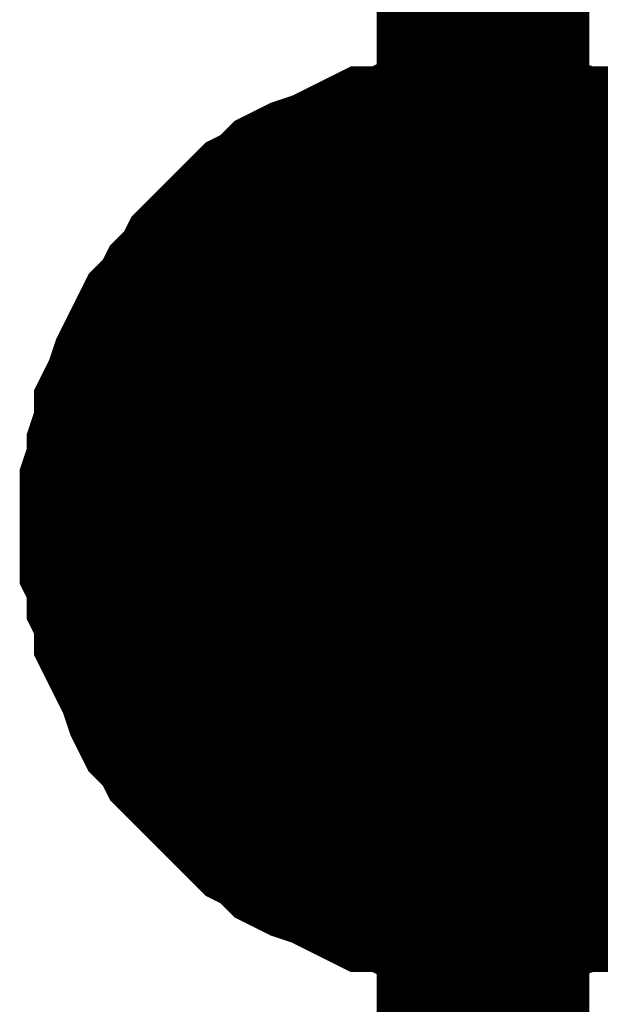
# Model space of a CAD drawing. Header units: inches. Extents: x 0 to 17, y 0 to 11.
# Tile 69 of 114: x 5.7245 to 5.7567, y 7.7229 to 7.7776. Entities that reach past the tile are written whole.
import ezdxf

# ---------------------------------------------------------------- set-up
doc = ezdxf.new("R2010")
doc.units = ezdxf.units.IN
doc.header["$MEASUREMENT"] = 0
doc.layers.add('Sheet', color=255, linetype='Continuous')

msp = doc.modelspace()

# ---------------------------------------------------------------- linework, layer by layer
at = {"layer": 'Sheet'}
for points in [[(5.750187, 7.84995, 0.0118, 0.0118, 0), (5.750187, 7.74964, 0.0118, 0.0118, 0), (5.750187, 7.649726, 0.0118, 0.0118, 0)], [(5.750187, 7.74964, 0.0118, 0.0118, 0), (6.15021, 7.74964, 0.0118, 0.0118, 0), (6.550233, 7.74964, 0.0118, 0.0118, 0), (6.550233, 7.84995, 0.0118, 0.0118, 0)], [(5.730364, 7.74964, 0.0118, 0.0118, 0), (5.730364, 7.750829, 0.0118, 0.0118, 0), (5.730364, 7.751622, 0.0118, 0.0118, 0), (5.73076, 7.752811, 0.0118, 0.0118, 0), (5.73076, 7.753604, 0.0118, 0.0118, 0), (5.731157, 7.754794, 0.0118, 0.0118, 0), (5.731157, 7.755587, 0.0118, 0.0118, 0), (5.731553, 7.75638, 0.0118, 0.0118, 0), (5.73195, 7.757569, 0.0118, 0.0118, 0), (5.732346, 7.758362, 0.0118, 0.0118, 0), (5.732743, 7.759155, 0.0118, 0.0118, 0), (5.733139, 7.759948, 0.0118, 0.0118, 0), (5.733932, 7.760741, 0.0118, 0.0118, 0), (5.734328, 7.761534, 0.0118, 0.0118, 0), (5.735121, 7.762327, 0.0118, 0.0118, 0), (5.735518, 7.76312, 0.0118, 0.0118, 0), (5.736311, 7.763913, 0.0118, 0.0118, 0), (5.737104, 7.764706, 0.0118, 0.0118, 0), (5.7375, 7.765102, 0.0118, 0.0118, 0), (5.738293, 7.765895, 0.0118, 0.0118, 0), (5.739086, 7.766292, 0.0118, 0.0118, 0), (5.739879, 7.767085, 0.0118, 0.0118, 0), (5.740672, 7.767481, 0.0118, 0.0118, 0), (5.741861, 7.767878, 0.0118, 0.0118, 0), (5.742654, 7.768274, 0.0118, 0.0118, 0), (5.743447, 7.768671, 0.0118, 0.0118, 0), (5.74424, 7.769067, 0.0118, 0.0118, 0), (5.745429, 7.769067, 0.0118, 0.0118, 0), (5.746222, 7.769464, 0.0118, 0.0118, 0), (5.747411, 7.769464, 0.0118, 0.0118, 0), (5.748204, 7.76986, 0.0118, 0.0118, 0), (5.748997, 7.76986, 0.0118, 0.0118, 0), (5.750187, 7.76986, 0.0118, 0.0118, 0)], [(5.730364, 7.74964, 0.0118, 0.0118, 0), (5.730364, 7.750829, 0.0118, 0.0118, 0), (5.730364, 7.751622, 0.0118, 0.0118, 0), (5.73076, 7.752811, 0.0118, 0.0118, 0), (5.73076, 7.753604, 0.0118, 0.0118, 0), (5.731157, 7.754794, 0.0118, 0.0118, 0), (5.731157, 7.755587, 0.0118, 0.0118, 0), (5.731553, 7.75638, 0.0118, 0.0118, 0), (5.73195, 7.757569, 0.0118, 0.0118, 0), (5.732346, 7.758362, 0.0118, 0.0118, 0), (5.732743, 7.759155, 0.0118, 0.0118, 0), (5.733139, 7.759948, 0.0118, 0.0118, 0), (5.733932, 7.760741, 0.0118, 0.0118, 0), (5.734328, 7.761534, 0.0118, 0.0118, 0), (5.735121, 7.762327, 0.0118, 0.0118, 0), (5.735518, 7.76312, 0.0118, 0.0118, 0), (5.736311, 7.763913, 0.0118, 0.0118, 0), (5.737104, 7.764706, 0.0118, 0.0118, 0), (5.7375, 7.765102, 0.0118, 0.0118, 0), (5.738293, 7.765895, 0.0118, 0.0118, 0), (5.739086, 7.766292, 0.0118, 0.0118, 0), (5.739879, 7.767085, 0.0118, 0.0118, 0), (5.740672, 7.767481, 0.0118, 0.0118, 0), (5.741861, 7.767878, 0.0118, 0.0118, 0), (5.742654, 7.768274, 0.0118, 0.0118, 0), (5.743447, 7.768671, 0.0118, 0.0118, 0), (5.74424, 7.769067, 0.0118, 0.0118, 0), (5.745429, 7.769067, 0.0118, 0.0118, 0), (5.746222, 7.769464, 0.0118, 0.0118, 0), (5.747411, 7.769464, 0.0118, 0.0118, 0), (5.748204, 7.76986, 0.0118, 0.0118, 0), (5.748997, 7.76986, 0.0118, 0.0118, 0), (5.750187, 7.76986, 0.0118, 0.0118, 0)], [(5.730364, 7.74964, 0.0118, 0.0118, 0), (5.730364, 7.750829, 0.0118, 0.0118, 0), (5.730364, 7.751622, 0.0118, 0.0118, 0), (5.73076, 7.752811, 0.0118, 0.0118, 0), (5.73076, 7.753604, 0.0118, 0.0118, 0), (5.731157, 7.754794, 0.0118, 0.0118, 0), (5.731157, 7.755587, 0.0118, 0.0118, 0), (5.731553, 7.75638, 0.0118, 0.0118, 0), (5.73195, 7.757569, 0.0118, 0.0118, 0), (5.732346, 7.758362, 0.0118, 0.0118, 0), (5.732743, 7.759155, 0.0118, 0.0118, 0), (5.733139, 7.759948, 0.0118, 0.0118, 0), (5.733932, 7.760741, 0.0118, 0.0118, 0), (5.734328, 7.761534, 0.0118, 0.0118, 0), (5.735121, 7.762327, 0.0118, 0.0118, 0), (5.735518, 7.76312, 0.0118, 0.0118, 0), (5.736311, 7.763913, 0.0118, 0.0118, 0), (5.737104, 7.764706, 0.0118, 0.0118, 0), (5.7375, 7.765102, 0.0118, 0.0118, 0), (5.738293, 7.765895, 0.0118, 0.0118, 0), (5.739086, 7.766292, 0.0118, 0.0118, 0), (5.739879, 7.767085, 0.0118, 0.0118, 0), (5.740672, 7.767481, 0.0118, 0.0118, 0), (5.741861, 7.767878, 0.0118, 0.0118, 0), (5.742654, 7.768274, 0.0118, 0.0118, 0), (5.743447, 7.768671, 0.0118, 0.0118, 0), (5.74424, 7.769067, 0.0118, 0.0118, 0), (5.745429, 7.769067, 0.0118, 0.0118, 0), (5.746222, 7.769464, 0.0118, 0.0118, 0), (5.747411, 7.769464, 0.0118, 0.0118, 0), (5.748204, 7.76986, 0.0118, 0.0118, 0), (5.748997, 7.76986, 0.0118, 0.0118, 0), (5.750187, 7.76986, 0.0118, 0.0118, 0)], [(5.730364, 7.74964, 0.0118, 0.0118, 0), (5.730364, 7.750829, 0.0118, 0.0118, 0), (5.730364, 7.751622, 0.0118, 0.0118, 0), (5.73076, 7.752811, 0.0118, 0.0118, 0), (5.73076, 7.753604, 0.0118, 0.0118, 0), (5.731157, 7.754794, 0.0118, 0.0118, 0), (5.731157, 7.755587, 0.0118, 0.0118, 0), (5.731553, 7.75638, 0.0118, 0.0118, 0), (5.73195, 7.757569, 0.0118, 0.0118, 0), (5.732346, 7.758362, 0.0118, 0.0118, 0), (5.732743, 7.759155, 0.0118, 0.0118, 0), (5.733139, 7.759948, 0.0118, 0.0118, 0), (5.733932, 7.760741, 0.0118, 0.0118, 0), (5.734328, 7.761534, 0.0118, 0.0118, 0), (5.735121, 7.762327, 0.0118, 0.0118, 0), (5.735518, 7.76312, 0.0118, 0.0118, 0), (5.736311, 7.763913, 0.0118, 0.0118, 0), (5.737104, 7.764706, 0.0118, 0.0118, 0), (5.7375, 7.765102, 0.0118, 0.0118, 0), (5.738293, 7.765895, 0.0118, 0.0118, 0), (5.739086, 7.766292, 0.0118, 0.0118, 0), (5.739879, 7.767085, 0.0118, 0.0118, 0), (5.740672, 7.767481, 0.0118, 0.0118, 0), (5.741861, 7.767878, 0.0118, 0.0118, 0), (5.742654, 7.768274, 0.0118, 0.0118, 0), (5.743447, 7.768671, 0.0118, 0.0118, 0), (5.74424, 7.769067, 0.0118, 0.0118, 0), (5.745429, 7.769067, 0.0118, 0.0118, 0), (5.746222, 7.769464, 0.0118, 0.0118, 0), (5.747411, 7.769464, 0.0118, 0.0118, 0), (5.748204, 7.76986, 0.0118, 0.0118, 0), (5.748997, 7.76986, 0.0118, 0.0118, 0), (5.750187, 7.76986, 0.0118, 0.0118, 0)], [(5.750187, 7.76986, 0.0118, 0.0118, 0), (5.750187, 7.76986, 0.0118, 0.0118, 0)], [(5.750187, 7.76986, 0.0118, 0.0118, 0), (5.751376, 7.76986, 0.0118, 0.0118, 0), (5.752169, 7.76986, 0.0118, 0.0118, 0), (5.753358, 7.769464, 0.0118, 0.0118, 0), (5.754151, 7.769464, 0.0118, 0.0118, 0), (5.75534, 7.769067, 0.0118, 0.0118, 0), (5.756133, 7.769067, 0.0118, 0.0118, 0), (5.756926, 7.768671, 0.0118, 0.0118, 0), (5.758116, 7.768274, 0.0118, 0.0118, 0), (5.758909, 7.767878, 0.0118, 0.0118, 0), (5.759701, 7.767481, 0.0118, 0.0118, 0), (5.760494, 7.767085, 0.0118, 0.0118, 0), (5.761287, 7.766292, 0.0118, 0.0118, 0), (5.76208, 7.765895, 0.0118, 0.0118, 0), (5.762873, 7.765102, 0.0118, 0.0118, 0)], [(5.750187, 7.76986, 0.0118, 0.0118, 0), (5.750187, 7.76986, 0.0118, 0.0118, 0)], [(5.750187, 7.76986, 0.0118, 0.0118, 0), (5.751376, 7.76986, 0.0118, 0.0118, 0), (5.752169, 7.76986, 0.0118, 0.0118, 0), (5.753358, 7.769464, 0.0118, 0.0118, 0), (5.754151, 7.769464, 0.0118, 0.0118, 0), (5.75534, 7.769067, 0.0118, 0.0118, 0), (5.756133, 7.769067, 0.0118, 0.0118, 0), (5.756926, 7.768671, 0.0118, 0.0118, 0), (5.758116, 7.768274, 0.0118, 0.0118, 0), (5.758909, 7.767878, 0.0118, 0.0118, 0), (5.759701, 7.767481, 0.0118, 0.0118, 0), (5.760494, 7.767085, 0.0118, 0.0118, 0), (5.761287, 7.766292, 0.0118, 0.0118, 0), (5.76208, 7.765895, 0.0118, 0.0118, 0), (5.762873, 7.765102, 0.0118, 0.0118, 0)], [(5.750187, 7.76986, 0.0118, 0.0118, 0), (5.750187, 7.76986, 0.0118, 0.0118, 0)], [(5.750187, 7.76986, 0.0118, 0.0118, 0), (5.751376, 7.76986, 0.0118, 0.0118, 0), (5.752169, 7.76986, 0.0118, 0.0118, 0), (5.753358, 7.769464, 0.0118, 0.0118, 0), (5.754151, 7.769464, 0.0118, 0.0118, 0), (5.75534, 7.769067, 0.0118, 0.0118, 0), (5.756133, 7.769067, 0.0118, 0.0118, 0), (5.756926, 7.768671, 0.0118, 0.0118, 0), (5.758116, 7.768274, 0.0118, 0.0118, 0), (5.758909, 7.767878, 0.0118, 0.0118, 0), (5.759701, 7.767481, 0.0118, 0.0118, 0), (5.760494, 7.767085, 0.0118, 0.0118, 0), (5.761287, 7.766292, 0.0118, 0.0118, 0), (5.76208, 7.765895, 0.0118, 0.0118, 0), (5.762873, 7.765102, 0.0118, 0.0118, 0)], [(5.750187, 7.76986, 0.0118, 0.0118, 0), (5.750187, 7.76986, 0.0118, 0.0118, 0)], [(5.750187, 7.76986, 0.0118, 0.0118, 0), (5.751376, 7.76986, 0.0118, 0.0118, 0), (5.752169, 7.76986, 0.0118, 0.0118, 0), (5.753358, 7.769464, 0.0118, 0.0118, 0), (5.754151, 7.769464, 0.0118, 0.0118, 0), (5.75534, 7.769067, 0.0118, 0.0118, 0), (5.756133, 7.769067, 0.0118, 0.0118, 0), (5.756926, 7.768671, 0.0118, 0.0118, 0), (5.758116, 7.768274, 0.0118, 0.0118, 0), (5.758909, 7.767878, 0.0118, 0.0118, 0), (5.759701, 7.767481, 0.0118, 0.0118, 0), (5.760494, 7.767085, 0.0118, 0.0118, 0), (5.761287, 7.766292, 0.0118, 0.0118, 0), (5.76208, 7.765895, 0.0118, 0.0118, 0), (5.762873, 7.765102, 0.0118, 0.0118, 0)], [(5.730364, 7.74964, 0.0039, 0.0039, 0), (5.730364, 7.750829, 0.0039, 0.0039, 0), (5.730364, 7.751622, 0.0039, 0.0039, 0), (5.73076, 7.752811, 0.0039, 0.0039, 0), (5.73076, 7.753604, 0.0039, 0.0039, 0), (5.731157, 7.754794, 0.0039, 0.0039, 0), (5.731157, 7.755587, 0.0039, 0.0039, 0), (5.731553, 7.75638, 0.0039, 0.0039, 0), (5.73195, 7.757569, 0.0039, 0.0039, 0), (5.732346, 7.758362, 0.0039, 0.0039, 0), (5.732743, 7.759155, 0.0039, 0.0039, 0), (5.733139, 7.759948, 0.0039, 0.0039, 0), (5.733932, 7.760741, 0.0039, 0.0039, 0), (5.734328, 7.761534, 0.0039, 0.0039, 0), (5.735121, 7.762327, 0.0039, 0.0039, 0), (5.735518, 7.76312, 0.0039, 0.0039, 0), (5.736311, 7.763913, 0.0039, 0.0039, 0), (5.737104, 7.764706, 0.0039, 0.0039, 0), (5.7375, 7.765102, 0.0039, 0.0039, 0), (5.738293, 7.765895, 0.0039, 0.0039, 0), (5.739086, 7.766292, 0.0039, 0.0039, 0), (5.739879, 7.767085, 0.0039, 0.0039, 0), (5.740672, 7.767481, 0.0039, 0.0039, 0), (5.741861, 7.767878, 0.0039, 0.0039, 0), (5.742654, 7.768274, 0.0039, 0.0039, 0), (5.743447, 7.768671, 0.0039, 0.0039, 0), (5.74424, 7.769067, 0.0039, 0.0039, 0), (5.745429, 7.769067, 0.0039, 0.0039, 0), (5.746222, 7.769464, 0.0039, 0.0039, 0), (5.747411, 7.769464, 0.0039, 0.0039, 0), (5.748204, 7.76986, 0.0039, 0.0039, 0), (5.748997, 7.76986, 0.0039, 0.0039, 0), (5.750187, 7.76986, 0.0039, 0.0039, 0)], [(5.730364, 7.74964, 0.0039, 0.0039, 0), (5.730364, 7.750829, 0.0039, 0.0039, 0), (5.730364, 7.751622, 0.0039, 0.0039, 0), (5.73076, 7.752811, 0.0039, 0.0039, 0), (5.73076, 7.753604, 0.0039, 0.0039, 0), (5.731157, 7.754794, 0.0039, 0.0039, 0), (5.731157, 7.755587, 0.0039, 0.0039, 0), (5.731553, 7.75638, 0.0039, 0.0039, 0), (5.73195, 7.757569, 0.0039, 0.0039, 0), (5.732346, 7.758362, 0.0039, 0.0039, 0), (5.732743, 7.759155, 0.0039, 0.0039, 0), (5.733139, 7.759948, 0.0039, 0.0039, 0), (5.733932, 7.760741, 0.0039, 0.0039, 0), (5.734328, 7.761534, 0.0039, 0.0039, 0), (5.735121, 7.762327, 0.0039, 0.0039, 0), (5.735518, 7.76312, 0.0039, 0.0039, 0), (5.736311, 7.763913, 0.0039, 0.0039, 0), (5.737104, 7.764706, 0.0039, 0.0039, 0), (5.7375, 7.765102, 0.0039, 0.0039, 0), (5.738293, 7.765895, 0.0039, 0.0039, 0), (5.739086, 7.766292, 0.0039, 0.0039, 0), (5.739879, 7.767085, 0.0039, 0.0039, 0), (5.740672, 7.767481, 0.0039, 0.0039, 0), (5.741861, 7.767878, 0.0039, 0.0039, 0), (5.742654, 7.768274, 0.0039, 0.0039, 0), (5.743447, 7.768671, 0.0039, 0.0039, 0), (5.74424, 7.769067, 0.0039, 0.0039, 0), (5.745429, 7.769067, 0.0039, 0.0039, 0), (5.746222, 7.769464, 0.0039, 0.0039, 0), (5.747411, 7.769464, 0.0039, 0.0039, 0), (5.748204, 7.76986, 0.0039, 0.0039, 0), (5.748997, 7.76986, 0.0039, 0.0039, 0), (5.750187, 7.76986, 0.0039, 0.0039, 0)], [(5.730364, 7.74964, 0.0039, 0.0039, 0), (5.730364, 7.750829, 0.0039, 0.0039, 0), (5.730364, 7.751622, 0.0039, 0.0039, 0), (5.73076, 7.752811, 0.0039, 0.0039, 0), (5.73076, 7.753604, 0.0039, 0.0039, 0), (5.731157, 7.754794, 0.0039, 0.0039, 0), (5.731157, 7.755587, 0.0039, 0.0039, 0), (5.731553, 7.75638, 0.0039, 0.0039, 0), (5.73195, 7.757569, 0.0039, 0.0039, 0), (5.732346, 7.758362, 0.0039, 0.0039, 0), (5.732743, 7.759155, 0.0039, 0.0039, 0), (5.733139, 7.759948, 0.0039, 0.0039, 0), (5.733932, 7.760741, 0.0039, 0.0039, 0), (5.734328, 7.761534, 0.0039, 0.0039, 0), (5.735121, 7.762327, 0.0039, 0.0039, 0), (5.735518, 7.76312, 0.0039, 0.0039, 0), (5.736311, 7.763913, 0.0039, 0.0039, 0), (5.737104, 7.764706, 0.0039, 0.0039, 0), (5.7375, 7.765102, 0.0039, 0.0039, 0), (5.738293, 7.765895, 0.0039, 0.0039, 0), (5.739086, 7.766292, 0.0039, 0.0039, 0), (5.739879, 7.767085, 0.0039, 0.0039, 0), (5.740672, 7.767481, 0.0039, 0.0039, 0), (5.741861, 7.767878, 0.0039, 0.0039, 0), (5.742654, 7.768274, 0.0039, 0.0039, 0), (5.743447, 7.768671, 0.0039, 0.0039, 0), (5.74424, 7.769067, 0.0039, 0.0039, 0), (5.745429, 7.769067, 0.0039, 0.0039, 0), (5.746222, 7.769464, 0.0039, 0.0039, 0), (5.747411, 7.769464, 0.0039, 0.0039, 0), (5.748204, 7.76986, 0.0039, 0.0039, 0), (5.748997, 7.76986, 0.0039, 0.0039, 0), (5.750187, 7.76986, 0.0039, 0.0039, 0)], [(5.730364, 7.74964, 0.0039, 0.0039, 0), (5.730364, 7.750829, 0.0039, 0.0039, 0), (5.730364, 7.751622, 0.0039, 0.0039, 0), (5.73076, 7.752811, 0.0039, 0.0039, 0), (5.73076, 7.753604, 0.0039, 0.0039, 0), (5.731157, 7.754794, 0.0039, 0.0039, 0), (5.731157, 7.755587, 0.0039, 0.0039, 0), (5.731553, 7.75638, 0.0039, 0.0039, 0), (5.73195, 7.757569, 0.0039, 0.0039, 0), (5.732346, 7.758362, 0.0039, 0.0039, 0), (5.732743, 7.759155, 0.0039, 0.0039, 0), (5.733139, 7.759948, 0.0039, 0.0039, 0), (5.733932, 7.760741, 0.0039, 0.0039, 0), (5.734328, 7.761534, 0.0039, 0.0039, 0), (5.735121, 7.762327, 0.0039, 0.0039, 0), (5.735518, 7.76312, 0.0039, 0.0039, 0), (5.736311, 7.763913, 0.0039, 0.0039, 0), (5.737104, 7.764706, 0.0039, 0.0039, 0), (5.7375, 7.765102, 0.0039, 0.0039, 0), (5.738293, 7.765895, 0.0039, 0.0039, 0), (5.739086, 7.766292, 0.0039, 0.0039, 0), (5.739879, 7.767085, 0.0039, 0.0039, 0), (5.740672, 7.767481, 0.0039, 0.0039, 0), (5.741861, 7.767878, 0.0039, 0.0039, 0), (5.742654, 7.768274, 0.0039, 0.0039, 0), (5.743447, 7.768671, 0.0039, 0.0039, 0), (5.74424, 7.769067, 0.0039, 0.0039, 0), (5.745429, 7.769067, 0.0039, 0.0039, 0), (5.746222, 7.769464, 0.0039, 0.0039, 0), (5.747411, 7.769464, 0.0039, 0.0039, 0), (5.748204, 7.76986, 0.0039, 0.0039, 0), (5.748997, 7.76986, 0.0039, 0.0039, 0), (5.750187, 7.76986, 0.0039, 0.0039, 0)], [(5.750187, 7.76986, 0.0039, 0.0039, 0), (5.750187, 7.76986, 0.0039, 0.0039, 0)], [(5.750187, 7.76986, 0.0039, 0.0039, 0), (5.751376, 7.76986, 0.0039, 0.0039, 0), (5.752169, 7.76986, 0.0039, 0.0039, 0), (5.753358, 7.769464, 0.0039, 0.0039, 0), (5.754151, 7.769464, 0.0039, 0.0039, 0), (5.75534, 7.769067, 0.0039, 0.0039, 0), (5.756133, 7.769067, 0.0039, 0.0039, 0), (5.756926, 7.768671, 0.0039, 0.0039, 0), (5.758116, 7.768274, 0.0039, 0.0039, 0), (5.758909, 7.767878, 0.0039, 0.0039, 0)], [(5.750187, 7.76986, 0.0039, 0.0039, 0), (5.750187, 7.76986, 0.0039, 0.0039, 0)], [(5.750187, 7.76986, 0.0039, 0.0039, 0), (5.751376, 7.76986, 0.0039, 0.0039, 0), (5.752169, 7.76986, 0.0039, 0.0039, 0), (5.753358, 7.769464, 0.0039, 0.0039, 0), (5.754151, 7.769464, 0.0039, 0.0039, 0), (5.75534, 7.769067, 0.0039, 0.0039, 0), (5.756133, 7.769067, 0.0039, 0.0039, 0), (5.756926, 7.768671, 0.0039, 0.0039, 0), (5.758116, 7.768274, 0.0039, 0.0039, 0), (5.758909, 7.767878, 0.0039, 0.0039, 0)], [(5.750187, 7.76986, 0.0039, 0.0039, 0), (5.750187, 7.76986, 0.0039, 0.0039, 0)], [(5.750187, 7.76986, 0.0039, 0.0039, 0), (5.751376, 7.76986, 0.0039, 0.0039, 0), (5.752169, 7.76986, 0.0039, 0.0039, 0), (5.753358, 7.769464, 0.0039, 0.0039, 0), (5.754151, 7.769464, 0.0039, 0.0039, 0), (5.75534, 7.769067, 0.0039, 0.0039, 0), (5.756133, 7.769067, 0.0039, 0.0039, 0), (5.756926, 7.768671, 0.0039, 0.0039, 0), (5.758116, 7.768274, 0.0039, 0.0039, 0), (5.758909, 7.767878, 0.0039, 0.0039, 0)], [(5.750187, 7.76986, 0.0039, 0.0039, 0), (5.750187, 7.76986, 0.0039, 0.0039, 0)], [(5.750187, 7.76986, 0.0039, 0.0039, 0), (5.751376, 7.76986, 0.0039, 0.0039, 0), (5.752169, 7.76986, 0.0039, 0.0039, 0), (5.753358, 7.769464, 0.0039, 0.0039, 0), (5.754151, 7.769464, 0.0039, 0.0039, 0), (5.75534, 7.769067, 0.0039, 0.0039, 0), (5.756133, 7.769067, 0.0039, 0.0039, 0), (5.756926, 7.768671, 0.0039, 0.0039, 0), (5.758116, 7.768274, 0.0039, 0.0039, 0), (5.758909, 7.767878, 0.0039, 0.0039, 0)], [(5.750187, 7.729815, 0.0118, 0.0118, 0), (5.748997, 7.729815, 0.0118, 0.0118, 0), (5.748204, 7.729815, 0.0118, 0.0118, 0), (5.747411, 7.730212, 0.0118, 0.0118, 0), (5.746222, 7.730212, 0.0118, 0.0118, 0), (5.745429, 7.730608, 0.0118, 0.0118, 0), (5.74424, 7.730608, 0.0118, 0.0118, 0), (5.743447, 7.731005, 0.0118, 0.0118, 0), (5.742654, 7.731401, 0.0118, 0.0118, 0), (5.741861, 7.731798, 0.0118, 0.0118, 0), (5.740672, 7.732194, 0.0118, 0.0118, 0), (5.739879, 7.732591, 0.0118, 0.0118, 0), (5.739086, 7.733384, 0.0118, 0.0118, 0), (5.738293, 7.73378, 0.0118, 0.0118, 0), (5.7375, 7.734573, 0.0118, 0.0118, 0), (5.737104, 7.73497, 0.0118, 0.0118, 0), (5.736311, 7.735763, 0.0118, 0.0118, 0), (5.735518, 7.736556, 0.0118, 0.0118, 0), (5.735121, 7.736952, 0.0118, 0.0118, 0), (5.734328, 7.737745, 0.0118, 0.0118, 0), (5.733932, 7.738538, 0.0118, 0.0118, 0), (5.733139, 7.739331, 0.0118, 0.0118, 0), (5.732743, 7.740124, 0.0118, 0.0118, 0), (5.732346, 7.741313, 0.0118, 0.0118, 0), (5.73195, 7.742106, 0.0118, 0.0118, 0), (5.731553, 7.742899, 0.0118, 0.0118, 0), (5.731157, 7.743692, 0.0118, 0.0118, 0), (5.731157, 7.744882, 0.0118, 0.0118, 0), (5.73076, 7.745675, 0.0118, 0.0118, 0), (5.73076, 7.746864, 0.0118, 0.0118, 0), (5.730364, 7.747657, 0.0118, 0.0118, 0), (5.730364, 7.74845, 0.0118, 0.0118, 0), (5.730364, 7.74964, 0.0118, 0.0118, 0)], [(5.730364, 7.74964, 0.0118, 0.0118, 0), (5.730364, 7.74964, 0.0118, 0.0118, 0)], [(5.750187, 7.729815, 0.0118, 0.0118, 0), (5.748997, 7.729815, 0.0118, 0.0118, 0), (5.748204, 7.729815, 0.0118, 0.0118, 0), (5.747411, 7.730212, 0.0118, 0.0118, 0), (5.746222, 7.730212, 0.0118, 0.0118, 0), (5.745429, 7.730608, 0.0118, 0.0118, 0), (5.74424, 7.730608, 0.0118, 0.0118, 0), (5.743447, 7.731005, 0.0118, 0.0118, 0), (5.742654, 7.731401, 0.0118, 0.0118, 0), (5.741861, 7.731798, 0.0118, 0.0118, 0), (5.740672, 7.732194, 0.0118, 0.0118, 0), (5.739879, 7.732591, 0.0118, 0.0118, 0), (5.739086, 7.733384, 0.0118, 0.0118, 0), (5.738293, 7.73378, 0.0118, 0.0118, 0), (5.7375, 7.734573, 0.0118, 0.0118, 0), (5.737104, 7.73497, 0.0118, 0.0118, 0), (5.736311, 7.735763, 0.0118, 0.0118, 0), (5.735518, 7.736556, 0.0118, 0.0118, 0), (5.735121, 7.736952, 0.0118, 0.0118, 0), (5.734328, 7.737745, 0.0118, 0.0118, 0), (5.733932, 7.738538, 0.0118, 0.0118, 0), (5.733139, 7.739331, 0.0118, 0.0118, 0), (5.732743, 7.740124, 0.0118, 0.0118, 0), (5.732346, 7.741313, 0.0118, 0.0118, 0), (5.73195, 7.742106, 0.0118, 0.0118, 0), (5.731553, 7.742899, 0.0118, 0.0118, 0), (5.731157, 7.743692, 0.0118, 0.0118, 0), (5.731157, 7.744882, 0.0118, 0.0118, 0), (5.73076, 7.745675, 0.0118, 0.0118, 0), (5.73076, 7.746864, 0.0118, 0.0118, 0), (5.730364, 7.747657, 0.0118, 0.0118, 0), (5.730364, 7.74845, 0.0118, 0.0118, 0), (5.730364, 7.74964, 0.0118, 0.0118, 0)], [(5.730364, 7.74964, 0.0118, 0.0118, 0), (5.730364, 7.74964, 0.0118, 0.0118, 0)], [(5.750187, 7.729815, 0.0118, 0.0118, 0), (5.748997, 7.729815, 0.0118, 0.0118, 0), (5.748204, 7.729815, 0.0118, 0.0118, 0), (5.747411, 7.730212, 0.0118, 0.0118, 0), (5.746222, 7.730212, 0.0118, 0.0118, 0), (5.745429, 7.730608, 0.0118, 0.0118, 0), (5.74424, 7.730608, 0.0118, 0.0118, 0), (5.743447, 7.731005, 0.0118, 0.0118, 0), (5.742654, 7.731401, 0.0118, 0.0118, 0), (5.741861, 7.731798, 0.0118, 0.0118, 0), (5.740672, 7.732194, 0.0118, 0.0118, 0), (5.739879, 7.732591, 0.0118, 0.0118, 0), (5.739086, 7.733384, 0.0118, 0.0118, 0), (5.738293, 7.73378, 0.0118, 0.0118, 0), (5.7375, 7.734573, 0.0118, 0.0118, 0), (5.737104, 7.73497, 0.0118, 0.0118, 0), (5.736311, 7.735763, 0.0118, 0.0118, 0), (5.735518, 7.736556, 0.0118, 0.0118, 0), (5.735121, 7.736952, 0.0118, 0.0118, 0), (5.734328, 7.737745, 0.0118, 0.0118, 0), (5.733932, 7.738538, 0.0118, 0.0118, 0), (5.733139, 7.739331, 0.0118, 0.0118, 0), (5.732743, 7.740124, 0.0118, 0.0118, 0), (5.732346, 7.741313, 0.0118, 0.0118, 0), (5.73195, 7.742106, 0.0118, 0.0118, 0), (5.731553, 7.742899, 0.0118, 0.0118, 0), (5.731157, 7.743692, 0.0118, 0.0118, 0), (5.731157, 7.744882, 0.0118, 0.0118, 0), (5.73076, 7.745675, 0.0118, 0.0118, 0), (5.73076, 7.746864, 0.0118, 0.0118, 0), (5.730364, 7.747657, 0.0118, 0.0118, 0), (5.730364, 7.74845, 0.0118, 0.0118, 0), (5.730364, 7.74964, 0.0118, 0.0118, 0)], [(5.730364, 7.74964, 0.0118, 0.0118, 0), (5.730364, 7.74964, 0.0118, 0.0118, 0)], [(5.750187, 7.729815, 0.0118, 0.0118, 0), (5.748997, 7.729815, 0.0118, 0.0118, 0), (5.748204, 7.729815, 0.0118, 0.0118, 0), (5.747411, 7.730212, 0.0118, 0.0118, 0), (5.746222, 7.730212, 0.0118, 0.0118, 0), (5.745429, 7.730608, 0.0118, 0.0118, 0), (5.74424, 7.730608, 0.0118, 0.0118, 0), (5.743447, 7.731005, 0.0118, 0.0118, 0), (5.742654, 7.731401, 0.0118, 0.0118, 0), (5.741861, 7.731798, 0.0118, 0.0118, 0), (5.740672, 7.732194, 0.0118, 0.0118, 0), (5.739879, 7.732591, 0.0118, 0.0118, 0), (5.739086, 7.733384, 0.0118, 0.0118, 0), (5.738293, 7.73378, 0.0118, 0.0118, 0), (5.7375, 7.734573, 0.0118, 0.0118, 0), (5.737104, 7.73497, 0.0118, 0.0118, 0), (5.736311, 7.735763, 0.0118, 0.0118, 0), (5.735518, 7.736556, 0.0118, 0.0118, 0), (5.735121, 7.736952, 0.0118, 0.0118, 0), (5.734328, 7.737745, 0.0118, 0.0118, 0), (5.733932, 7.738538, 0.0118, 0.0118, 0), (5.733139, 7.739331, 0.0118, 0.0118, 0), (5.732743, 7.740124, 0.0118, 0.0118, 0), (5.732346, 7.741313, 0.0118, 0.0118, 0), (5.73195, 7.742106, 0.0118, 0.0118, 0), (5.731553, 7.742899, 0.0118, 0.0118, 0), (5.731157, 7.743692, 0.0118, 0.0118, 0), (5.731157, 7.744882, 0.0118, 0.0118, 0), (5.73076, 7.745675, 0.0118, 0.0118, 0), (5.73076, 7.746864, 0.0118, 0.0118, 0), (5.730364, 7.747657, 0.0118, 0.0118, 0), (5.730364, 7.74845, 0.0118, 0.0118, 0), (5.730364, 7.74964, 0.0118, 0.0118, 0)], [(5.730364, 7.74964, 0.0118, 0.0118, 0), (5.730364, 7.74964, 0.0118, 0.0118, 0)], [(5.750187, 7.729815, 0.0039, 0.0039, 0), (5.748997, 7.729815, 0.0039, 0.0039, 0), (5.748204, 7.729815, 0.0039, 0.0039, 0), (5.747411, 7.730212, 0.0039, 0.0039, 0), (5.746222, 7.730212, 0.0039, 0.0039, 0), (5.745429, 7.730608, 0.0039, 0.0039, 0), (5.74424, 7.730608, 0.0039, 0.0039, 0), (5.743447, 7.731005, 0.0039, 0.0039, 0), (5.742654, 7.731401, 0.0039, 0.0039, 0), (5.741861, 7.731798, 0.0039, 0.0039, 0), (5.740672, 7.732194, 0.0039, 0.0039, 0), (5.739879, 7.732591, 0.0039, 0.0039, 0), (5.739086, 7.733384, 0.0039, 0.0039, 0), (5.738293, 7.73378, 0.0039, 0.0039, 0), (5.7375, 7.734573, 0.0039, 0.0039, 0), (5.737104, 7.73497, 0.0039, 0.0039, 0), (5.736311, 7.735763, 0.0039, 0.0039, 0), (5.735518, 7.736556, 0.0039, 0.0039, 0), (5.735121, 7.736952, 0.0039, 0.0039, 0), (5.734328, 7.737745, 0.0039, 0.0039, 0), (5.733932, 7.738538, 0.0039, 0.0039, 0), (5.733139, 7.739331, 0.0039, 0.0039, 0), (5.732743, 7.740124, 0.0039, 0.0039, 0), (5.732346, 7.741313, 0.0039, 0.0039, 0), (5.73195, 7.742106, 0.0039, 0.0039, 0), (5.731553, 7.742899, 0.0039, 0.0039, 0), (5.731157, 7.743692, 0.0039, 0.0039, 0), (5.731157, 7.744882, 0.0039, 0.0039, 0), (5.73076, 7.745675, 0.0039, 0.0039, 0), (5.73076, 7.746864, 0.0039, 0.0039, 0), (5.730364, 7.747657, 0.0039, 0.0039, 0), (5.730364, 7.74845, 0.0039, 0.0039, 0), (5.730364, 7.74964, 0.0039, 0.0039, 0)], [(5.730364, 7.74964, 0.0039, 0.0039, 0), (5.730364, 7.74964, 0.0039, 0.0039, 0)], [(5.750187, 7.729815, 0.0039, 0.0039, 0), (5.748997, 7.729815, 0.0039, 0.0039, 0), (5.748204, 7.729815, 0.0039, 0.0039, 0), (5.747411, 7.730212, 0.0039, 0.0039, 0), (5.746222, 7.730212, 0.0039, 0.0039, 0), (5.745429, 7.730608, 0.0039, 0.0039, 0), (5.74424, 7.730608, 0.0039, 0.0039, 0), (5.743447, 7.731005, 0.0039, 0.0039, 0), (5.742654, 7.731401, 0.0039, 0.0039, 0), (5.741861, 7.731798, 0.0039, 0.0039, 0), (5.740672, 7.732194, 0.0039, 0.0039, 0), (5.739879, 7.732591, 0.0039, 0.0039, 0), (5.739086, 7.733384, 0.0039, 0.0039, 0), (5.738293, 7.73378, 0.0039, 0.0039, 0), (5.7375, 7.734573, 0.0039, 0.0039, 0), (5.737104, 7.73497, 0.0039, 0.0039, 0), (5.736311, 7.735763, 0.0039, 0.0039, 0), (5.735518, 7.736556, 0.0039, 0.0039, 0), (5.735121, 7.736952, 0.0039, 0.0039, 0), (5.734328, 7.737745, 0.0039, 0.0039, 0), (5.733932, 7.738538, 0.0039, 0.0039, 0), (5.733139, 7.739331, 0.0039, 0.0039, 0), (5.732743, 7.740124, 0.0039, 0.0039, 0), (5.732346, 7.741313, 0.0039, 0.0039, 0), (5.73195, 7.742106, 0.0039, 0.0039, 0), (5.731553, 7.742899, 0.0039, 0.0039, 0), (5.731157, 7.743692, 0.0039, 0.0039, 0), (5.731157, 7.744882, 0.0039, 0.0039, 0), (5.73076, 7.745675, 0.0039, 0.0039, 0), (5.73076, 7.746864, 0.0039, 0.0039, 0), (5.730364, 7.747657, 0.0039, 0.0039, 0), (5.730364, 7.74845, 0.0039, 0.0039, 0), (5.730364, 7.74964, 0.0039, 0.0039, 0)], [(5.730364, 7.74964, 0.0039, 0.0039, 0), (5.730364, 7.74964, 0.0039, 0.0039, 0)], [(5.750187, 7.729815, 0.0039, 0.0039, 0), (5.748997, 7.729815, 0.0039, 0.0039, 0), (5.748204, 7.729815, 0.0039, 0.0039, 0), (5.747411, 7.730212, 0.0039, 0.0039, 0), (5.746222, 7.730212, 0.0039, 0.0039, 0), (5.745429, 7.730608, 0.0039, 0.0039, 0), (5.74424, 7.730608, 0.0039, 0.0039, 0), (5.743447, 7.731005, 0.0039, 0.0039, 0), (5.742654, 7.731401, 0.0039, 0.0039, 0), (5.741861, 7.731798, 0.0039, 0.0039, 0), (5.740672, 7.732194, 0.0039, 0.0039, 0), (5.739879, 7.732591, 0.0039, 0.0039, 0), (5.739086, 7.733384, 0.0039, 0.0039, 0), (5.738293, 7.73378, 0.0039, 0.0039, 0), (5.7375, 7.734573, 0.0039, 0.0039, 0), (5.737104, 7.73497, 0.0039, 0.0039, 0), (5.736311, 7.735763, 0.0039, 0.0039, 0), (5.735518, 7.736556, 0.0039, 0.0039, 0), (5.735121, 7.736952, 0.0039, 0.0039, 0), (5.734328, 7.737745, 0.0039, 0.0039, 0), (5.733932, 7.738538, 0.0039, 0.0039, 0), (5.733139, 7.739331, 0.0039, 0.0039, 0), (5.732743, 7.740124, 0.0039, 0.0039, 0), (5.732346, 7.741313, 0.0039, 0.0039, 0), (5.73195, 7.742106, 0.0039, 0.0039, 0), (5.731553, 7.742899, 0.0039, 0.0039, 0), (5.731157, 7.743692, 0.0039, 0.0039, 0), (5.731157, 7.744882, 0.0039, 0.0039, 0), (5.73076, 7.745675, 0.0039, 0.0039, 0), (5.73076, 7.746864, 0.0039, 0.0039, 0), (5.730364, 7.747657, 0.0039, 0.0039, 0), (5.730364, 7.74845, 0.0039, 0.0039, 0), (5.730364, 7.74964, 0.0039, 0.0039, 0)], [(5.730364, 7.74964, 0.0039, 0.0039, 0), (5.730364, 7.74964, 0.0039, 0.0039, 0)], [(5.750187, 7.729815, 0.0039, 0.0039, 0), (5.748997, 7.729815, 0.0039, 0.0039, 0), (5.748204, 7.729815, 0.0039, 0.0039, 0), (5.747411, 7.730212, 0.0039, 0.0039, 0), (5.746222, 7.730212, 0.0039, 0.0039, 0), (5.745429, 7.730608, 0.0039, 0.0039, 0), (5.74424, 7.730608, 0.0039, 0.0039, 0), (5.743447, 7.731005, 0.0039, 0.0039, 0), (5.742654, 7.731401, 0.0039, 0.0039, 0), (5.741861, 7.731798, 0.0039, 0.0039, 0), (5.740672, 7.732194, 0.0039, 0.0039, 0), (5.739879, 7.732591, 0.0039, 0.0039, 0), (5.739086, 7.733384, 0.0039, 0.0039, 0), (5.738293, 7.73378, 0.0039, 0.0039, 0), (5.7375, 7.734573, 0.0039, 0.0039, 0), (5.737104, 7.73497, 0.0039, 0.0039, 0), (5.736311, 7.735763, 0.0039, 0.0039, 0), (5.735518, 7.736556, 0.0039, 0.0039, 0), (5.735121, 7.736952, 0.0039, 0.0039, 0), (5.734328, 7.737745, 0.0039, 0.0039, 0), (5.733932, 7.738538, 0.0039, 0.0039, 0), (5.733139, 7.739331, 0.0039, 0.0039, 0), (5.732743, 7.740124, 0.0039, 0.0039, 0), (5.732346, 7.741313, 0.0039, 0.0039, 0), (5.73195, 7.742106, 0.0039, 0.0039, 0), (5.731553, 7.742899, 0.0039, 0.0039, 0), (5.731157, 7.743692, 0.0039, 0.0039, 0), (5.731157, 7.744882, 0.0039, 0.0039, 0), (5.73076, 7.745675, 0.0039, 0.0039, 0), (5.73076, 7.746864, 0.0039, 0.0039, 0), (5.730364, 7.747657, 0.0039, 0.0039, 0), (5.730364, 7.74845, 0.0039, 0.0039, 0), (5.730364, 7.74964, 0.0039, 0.0039, 0)], [(5.730364, 7.74964, 0.0039, 0.0039, 0), (5.730364, 7.74964, 0.0039, 0.0039, 0)], [(5.762873, 7.734573, 0.0118, 0.0118, 0), (5.76208, 7.73378, 0.0118, 0.0118, 0), (5.761287, 7.733384, 0.0118, 0.0118, 0), (5.760494, 7.732591, 0.0118, 0.0118, 0), (5.759701, 7.732194, 0.0118, 0.0118, 0), (5.758909, 7.731798, 0.0118, 0.0118, 0), (5.758116, 7.731401, 0.0118, 0.0118, 0), (5.756926, 7.731005, 0.0118, 0.0118, 0), (5.756133, 7.730608, 0.0118, 0.0118, 0), (5.75534, 7.730608, 0.0118, 0.0118, 0), (5.754151, 7.730212, 0.0118, 0.0118, 0), (5.753358, 7.730212, 0.0118, 0.0118, 0), (5.752169, 7.729815, 0.0118, 0.0118, 0), (5.751376, 7.729815, 0.0118, 0.0118, 0), (5.750187, 7.729815, 0.0118, 0.0118, 0)], [(5.762873, 7.734573, 0.0118, 0.0118, 0), (5.76208, 7.73378, 0.0118, 0.0118, 0), (5.761287, 7.733384, 0.0118, 0.0118, 0), (5.760494, 7.732591, 0.0118, 0.0118, 0), (5.759701, 7.732194, 0.0118, 0.0118, 0), (5.758909, 7.731798, 0.0118, 0.0118, 0), (5.758116, 7.731401, 0.0118, 0.0118, 0), (5.756926, 7.731005, 0.0118, 0.0118, 0), (5.756133, 7.730608, 0.0118, 0.0118, 0), (5.75534, 7.730608, 0.0118, 0.0118, 0), (5.754151, 7.730212, 0.0118, 0.0118, 0), (5.753358, 7.730212, 0.0118, 0.0118, 0), (5.752169, 7.729815, 0.0118, 0.0118, 0), (5.751376, 7.729815, 0.0118, 0.0118, 0), (5.750187, 7.729815, 0.0118, 0.0118, 0)], [(5.762873, 7.734573, 0.0118, 0.0118, 0), (5.76208, 7.73378, 0.0118, 0.0118, 0), (5.761287, 7.733384, 0.0118, 0.0118, 0), (5.760494, 7.732591, 0.0118, 0.0118, 0), (5.759701, 7.732194, 0.0118, 0.0118, 0), (5.758909, 7.731798, 0.0118, 0.0118, 0), (5.758116, 7.731401, 0.0118, 0.0118, 0), (5.756926, 7.731005, 0.0118, 0.0118, 0), (5.756133, 7.730608, 0.0118, 0.0118, 0), (5.75534, 7.730608, 0.0118, 0.0118, 0), (5.754151, 7.730212, 0.0118, 0.0118, 0), (5.753358, 7.730212, 0.0118, 0.0118, 0), (5.752169, 7.729815, 0.0118, 0.0118, 0), (5.751376, 7.729815, 0.0118, 0.0118, 0), (5.750187, 7.729815, 0.0118, 0.0118, 0)], [(5.762873, 7.734573, 0.0118, 0.0118, 0), (5.76208, 7.73378, 0.0118, 0.0118, 0), (5.761287, 7.733384, 0.0118, 0.0118, 0), (5.760494, 7.732591, 0.0118, 0.0118, 0), (5.759701, 7.732194, 0.0118, 0.0118, 0), (5.758909, 7.731798, 0.0118, 0.0118, 0), (5.758116, 7.731401, 0.0118, 0.0118, 0), (5.756926, 7.731005, 0.0118, 0.0118, 0), (5.756133, 7.730608, 0.0118, 0.0118, 0), (5.75534, 7.730608, 0.0118, 0.0118, 0), (5.754151, 7.730212, 0.0118, 0.0118, 0), (5.753358, 7.730212, 0.0118, 0.0118, 0), (5.752169, 7.729815, 0.0118, 0.0118, 0), (5.751376, 7.729815, 0.0118, 0.0118, 0), (5.750187, 7.729815, 0.0118, 0.0118, 0)], [(5.758909, 7.731798, 0.0039, 0.0039, 0), (5.758116, 7.731401, 0.0039, 0.0039, 0), (5.756926, 7.731005, 0.0039, 0.0039, 0), (5.756133, 7.730608, 0.0039, 0.0039, 0), (5.75534, 7.730608, 0.0039, 0.0039, 0), (5.754151, 7.730212, 0.0039, 0.0039, 0), (5.753358, 7.730212, 0.0039, 0.0039, 0), (5.752169, 7.729815, 0.0039, 0.0039, 0), (5.751376, 7.729815, 0.0039, 0.0039, 0), (5.750187, 7.729815, 0.0039, 0.0039, 0)], [(5.758909, 7.731798, 0.0039, 0.0039, 0), (5.758116, 7.731401, 0.0039, 0.0039, 0), (5.756926, 7.731005, 0.0039, 0.0039, 0), (5.756133, 7.730608, 0.0039, 0.0039, 0), (5.75534, 7.730608, 0.0039, 0.0039, 0), (5.754151, 7.730212, 0.0039, 0.0039, 0), (5.753358, 7.730212, 0.0039, 0.0039, 0), (5.752169, 7.729815, 0.0039, 0.0039, 0), (5.751376, 7.729815, 0.0039, 0.0039, 0), (5.750187, 7.729815, 0.0039, 0.0039, 0)], [(5.758909, 7.731798, 0.0039, 0.0039, 0), (5.758116, 7.731401, 0.0039, 0.0039, 0), (5.756926, 7.731005, 0.0039, 0.0039, 0), (5.756133, 7.730608, 0.0039, 0.0039, 0), (5.75534, 7.730608, 0.0039, 0.0039, 0), (5.754151, 7.730212, 0.0039, 0.0039, 0), (5.753358, 7.730212, 0.0039, 0.0039, 0), (5.752169, 7.729815, 0.0039, 0.0039, 0), (5.751376, 7.729815, 0.0039, 0.0039, 0), (5.750187, 7.729815, 0.0039, 0.0039, 0)], [(5.758909, 7.731798, 0.0039, 0.0039, 0), (5.758116, 7.731401, 0.0039, 0.0039, 0), (5.756926, 7.731005, 0.0039, 0.0039, 0), (5.756133, 7.730608, 0.0039, 0.0039, 0), (5.75534, 7.730608, 0.0039, 0.0039, 0), (5.754151, 7.730212, 0.0039, 0.0039, 0), (5.753358, 7.730212, 0.0039, 0.0039, 0), (5.752169, 7.729815, 0.0039, 0.0039, 0), (5.751376, 7.729815, 0.0039, 0.0039, 0), (5.750187, 7.729815, 0.0039, 0.0039, 0)]]:
    msp.add_lwpolyline(points, format="xyseb", dxfattribs=at)
msp.add_lwpolyline([(5.74, 7.75, 0.02, 0.02, 1), (5.76, 7.75, 0.02, 0.02, 1)], format="xyseb", close=True, dxfattribs=at)

doc.saveas('drawing.dxf')
